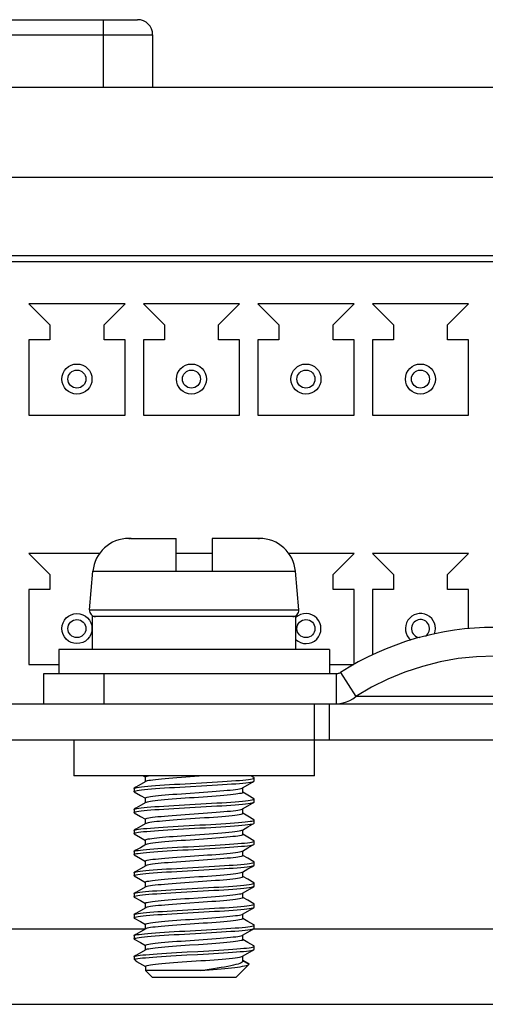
# Model space of a CAD drawing. Header units: millimetres. Extents: x -531 to 1423, y -716 to 1118.
# Tile 89 of 112: x 288 to 303, y 1079 to 1112. Entities that reach past the tile are written whole.
import ezdxf

# ---------------------------------------------------------------- set-up
doc = ezdxf.new("R2010")
doc.units = ezdxf.units.MM
doc.header["$LTSCALE"] = 23.1
doc.layers.get('0').update_dxf_attribs({"linetype": 'CONTINUOUS'})

msp = doc.modelspace()

# ---------------------------------------------------------------- linework, layer by layer
at = {"color": 7}
for p, q in [((284.038, 1111.757), (291.765, 1111.757)), ((290.628, 1109.502), (290.628, 1111.757)), ((283.538, 1111.257), (292.265, 1111.257)), ((292.265, 1111.257), (292.265, 1109.502)), ((331.344, 1109.502), (244.947, 1109.502)), ((331.502, 1106.502), (244.79, 1106.502)), ((311.946, 1103.902), (271.356, 1103.902)), ((311.396, 1103.702), (271.906, 1103.702)), ((291.346, 1102.302), (288.146, 1102.302)), ((288.146, 1102.302), (288.846, 1101.602)), ((290.646, 1101.602), (291.346, 1102.302)), ((295.156, 1102.302), (291.956, 1102.302)), ((291.956, 1102.302), (292.656, 1101.602)), ((294.456, 1101.602), (295.156, 1102.302)), ((298.966, 1102.302), (295.766, 1102.302)), ((295.766, 1102.302), (296.466, 1101.602)), ((298.266, 1101.602), (298.966, 1102.302)), ((302.776, 1102.302), (299.576, 1102.302)), ((299.576, 1102.302), (300.276, 1101.602)), ((302.076, 1101.602), (302.776, 1102.302)), ((288.846, 1101.602), (288.846, 1101.102)), ((290.646, 1101.102), (290.646, 1101.602)), ((292.656, 1101.602), (292.656, 1101.102)), ((294.456, 1101.102), (294.456, 1101.602)), ((296.466, 1101.602), (296.466, 1101.102)), ((298.266, 1101.102), (298.266, 1101.602)), ((300.276, 1101.602), (300.276, 1101.102)), ((302.076, 1101.102), (302.076, 1101.602)), ((288.146, 1101.102), (288.146, 1098.602)), ((288.846, 1101.102), (288.146, 1101.102)), ((291.346, 1101.102), (290.646, 1101.102)), ((291.346, 1098.602), (291.346, 1101.102)), ((291.956, 1101.102), (291.956, 1098.602)), ((292.656, 1101.102), (291.956, 1101.102)), ((295.156, 1101.102), (294.456, 1101.102)), ((295.156, 1098.602), (295.156, 1101.102)), ((295.766, 1101.102), (295.766, 1098.602)), ((296.466, 1101.102), (295.766, 1101.102)), ((298.966, 1101.102), (298.266, 1101.102)), ((298.966, 1098.602), (298.966, 1101.102)), ((299.576, 1101.102), (299.576, 1098.602)), ((300.276, 1101.102), (299.576, 1101.102)), ((302.776, 1101.102), (302.076, 1101.102)), ((302.776, 1098.602), (302.776, 1101.102)), ((288.146, 1098.602), (291.346, 1098.602)), ((291.956, 1098.602), (295.156, 1098.602)), ((295.766, 1098.602), (298.966, 1098.602)), ((299.576, 1098.602), (302.776, 1098.602)), ((291.526, 1094.502), (291.473, 1094.502)), ((291.473, 1094.502), (291.526, 1094.502)), ((291.534, 1094.502), (291.526, 1094.502)), ((291.526, 1094.502), (291.526, 1094.502)), ((291.541, 1094.502), (291.534, 1094.502)), ((291.549, 1094.502), (291.541, 1094.502)), ((291.549, 1094.502), (293.046, 1094.502)), ((293.046, 1093.402), (293.046, 1094.502)), ((294.246, 1094.502), (294.246, 1093.402)), ((295.742, 1094.502), (294.246, 1094.502)), ((295.75, 1094.502), (295.742, 1094.502)), ((295.758, 1094.502), (295.75, 1094.502)), ((295.765, 1094.502), (295.758, 1094.502)), ((295.766, 1094.502), (295.765, 1094.502)), ((295.816, 1094.502), (295.766, 1094.502)), ((295.766, 1094.502), (295.819, 1094.502)), ((290.498, 1094.002), (288.146, 1094.002)), ((288.146, 1094.002), (288.846, 1093.302)), ((294.246, 1094.002), (293.046, 1094.002)), ((298.966, 1094.002), (296.793, 1094.002)), ((298.266, 1093.302), (298.966, 1094.002)), ((302.776, 1094.002), (299.576, 1094.002)), ((299.576, 1094.002), (300.276, 1093.302)), ((302.076, 1093.302), (302.776, 1094.002)), ((290.165, 1092.12), (290.277, 1093.407)), ((290.277, 1093.407), (293.046, 1093.407)), ((294.246, 1093.402), (293.046, 1093.402)), ((294.246, 1093.407), (297.014, 1093.407)), ((297.127, 1092.12), (297.014, 1093.407)), ((288.846, 1093.302), (288.846, 1092.802)), ((298.266, 1092.802), (298.266, 1093.302)), ((300.276, 1093.302), (300.276, 1092.802)), ((302.076, 1092.802), (302.076, 1093.302)), ((288.146, 1092.802), (288.146, 1090.302)), ((288.846, 1092.802), (288.146, 1092.802)), ((298.966, 1092.802), (298.266, 1092.802)), ((298.966, 1090.31), (298.966, 1092.802)), ((299.576, 1092.802), (299.576, 1090.625)), ((300.276, 1092.802), (299.576, 1092.802)), ((302.776, 1092.802), (302.076, 1092.802)), ((302.776, 1091.497), (302.776, 1092.802)), ((290.165, 1092.12), (297.127, 1092.12)), ((290.256, 1091.902), (290.256, 1090.802)), ((297.022, 1091.902), (290.256, 1091.902)), ((297.022, 1091.902), (297.022, 1090.802)), ((289.146, 1090.802), (289.146, 1090.002)), ((298.146, 1090.802), (289.146, 1090.802)), ((298.146, 1090.802), (298.146, 1090.002)), ((288.146, 1090.302), (289.146, 1090.302)), ((298.146, 1090.302), (298.953, 1090.302)), ((288.646, 1089.002), (288.646, 1090.002)), ((288.646, 1090.002), (298.373, 1090.002)), ((290.646, 1089.002), (290.646, 1090.002)), ((298.373, 1090.002), (298.398, 1090.003)), ((298.373, 1090.002), (298.373, 1089.002)), ((298.398, 1090.003), (298.422, 1090.007)), ((298.449, 1090.014), (298.469, 1090.02)), ((298.51, 1090.041), (299.024, 1089.237)), ((277.146, 1089.002), (318.946, 1089.002)), ((290.646, 1089.002), (297.646, 1089.002)), ((297.646, 1086.602), (297.646, 1089.002)), ((298.146, 1087.802), (298.146, 1089.002)), ((277.146, 1087.802), (318.946, 1087.802)), ((289.646, 1087.802), (289.646, 1086.602)), ((297.646, 1086.602), (289.646, 1086.602)), ((291.946, 1086.602), (292.025, 1086.557)), ((292.025, 1086.408), (292.025, 1086.563)), ((295.636, 1086.543), (295.534, 1086.602)), ((295.646, 1086.432), (295.646, 1086.532)), ((291.646, 1086.182), (291.646, 1086.082)), ((292.036, 1086.414), (291.86, 1086.312)), ((295.255, 1086.2), (295.434, 1086.304)), ((295.267, 1086.051), (295.267, 1086.207)), ((291.655, 1086.071), (291.857, 1085.954)), ((291.857, 1085.954), (292.025, 1085.857)), ((292.025, 1085.708), (292.025, 1085.863)), ((295.432, 1085.962), (295.267, 1086.058)), ((295.636, 1085.843), (295.432, 1085.962)), ((295.646, 1085.832), (295.636, 1085.843)), ((295.646, 1085.732), (295.646, 1085.832)), ((292.036, 1085.714), (291.86, 1085.612)), ((295.255, 1085.5), (295.434, 1085.604)), ((295.267, 1085.351), (295.267, 1085.507)), ((295.636, 1085.721), (295.646, 1085.732)), ((291.646, 1085.482), (291.646, 1085.382)), ((291.655, 1085.371), (291.857, 1085.254)), ((291.857, 1085.254), (292.025, 1085.157)), ((292.025, 1085.008), (292.025, 1085.163)), ((295.432, 1085.262), (295.267, 1085.358)), ((295.636, 1085.143), (295.432, 1085.262)), ((292.036, 1085.014), (291.86, 1084.912)), ((295.255, 1084.8), (295.434, 1084.904)), ((295.646, 1085.032), (295.646, 1085.132)), ((291.646, 1084.782), (291.646, 1084.682)), ((291.655, 1084.671), (291.857, 1084.554)), ((291.857, 1084.554), (292.025, 1084.457)), ((295.267, 1084.651), (295.267, 1084.807)), ((295.432, 1084.562), (295.267, 1084.658)), ((295.636, 1084.443), (295.432, 1084.562)), ((292.036, 1084.314), (291.86, 1084.212)), ((292.025, 1084.308), (292.025, 1084.463)), ((295.255, 1084.1), (295.434, 1084.204)), ((295.646, 1084.332), (295.646, 1084.432)), ((291.646, 1084.082), (291.646, 1083.982)), ((291.655, 1083.971), (291.857, 1083.854)), ((291.857, 1083.854), (292.025, 1083.757)), ((295.267, 1083.951), (295.267, 1084.107)), ((295.432, 1083.862), (295.267, 1083.958)), ((295.636, 1083.743), (295.432, 1083.862)), ((292.036, 1083.614), (291.86, 1083.512)), ((292.025, 1083.608), (292.025, 1083.763)), ((295.646, 1083.632), (295.646, 1083.732)), ((291.646, 1083.382), (291.655, 1083.393)), ((291.646, 1083.382), (291.646, 1083.282)), ((291.655, 1083.271), (291.646, 1083.282)), ((291.655, 1083.271), (291.857, 1083.154)), ((295.255, 1083.4), (295.434, 1083.504)), ((295.267, 1083.251), (295.267, 1083.407)), ((295.432, 1083.162), (295.267, 1083.258)), ((291.857, 1083.154), (292.025, 1083.057)), ((292.036, 1082.914), (291.86, 1082.812)), ((292.025, 1082.908), (292.025, 1083.063)), ((295.636, 1083.043), (295.432, 1083.162)), ((295.646, 1082.932), (295.646, 1083.032)), ((291.646, 1082.682), (291.646, 1082.582)), ((291.655, 1082.571), (291.857, 1082.454)), ((295.255, 1082.7), (295.434, 1082.804)), ((295.267, 1082.551), (295.267, 1082.707)), ((295.432, 1082.462), (295.267, 1082.558)), ((291.857, 1082.454), (292.025, 1082.357)), ((292.036, 1082.214), (291.86, 1082.112)), ((292.025, 1082.208), (292.025, 1082.363)), ((295.636, 1082.343), (295.432, 1082.462)), ((295.646, 1082.232), (295.646, 1082.332)), ((291.646, 1081.982), (291.646, 1081.882)), ((295.255, 1082), (295.434, 1082.104)), ((295.267, 1081.851), (295.267, 1082.007)), ((291.655, 1081.871), (291.857, 1081.754)), ((291.857, 1081.754), (292.025, 1081.657)), ((292.025, 1081.508), (292.025, 1081.663)), ((295.432, 1081.762), (295.267, 1081.858)), ((295.636, 1081.643), (295.432, 1081.762)), ((295.646, 1081.532), (295.646, 1081.632)), ((292.025, 1081.502), (283.603, 1081.502)), ((292.025, 1081.502), (283.603, 1081.502)), ((291.646, 1081.282), (291.646, 1081.182)), ((292.036, 1081.514), (291.86, 1081.412)), ((295.255, 1081.3), (295.434, 1081.404)), ((295.267, 1081.151), (295.267, 1081.307)), ((312.025, 1081.502), (295.603, 1081.502)), ((312.025, 1081.502), (295.603, 1081.502)), ((291.655, 1081.171), (291.857, 1081.054)), ((291.857, 1081.054), (292.025, 1080.957)), ((292.025, 1080.808), (292.025, 1080.963)), ((295.432, 1081.062), (295.267, 1081.158)), ((295.636, 1080.943), (295.432, 1081.062)), ((295.646, 1080.832), (295.646, 1080.932)), ((291.646, 1080.582), (291.655, 1080.593)), ((291.646, 1080.582), (291.646, 1080.502)), ((292.036, 1080.814), (291.86, 1080.712)), ((295.255, 1080.6), (295.434, 1080.704)), ((295.267, 1080.442), (295.267, 1080.607)), ((291.678, 1080.502), (291.646, 1080.502)), ((291.693, 1080.455), (291.646, 1080.502)), ((291.729, 1080.429), (292.025, 1080.257)), ((292.025, 1080.263), (292.025, 1080.123)), ((295.046, 1079.902), (295.469, 1080.326)), ((295.472, 1080.338), (295.267, 1080.458)), ((295.267, 1080.457), (295.474, 1080.336)), ((295.469, 1080.326), (295.474, 1080.336)), ((295.474, 1080.336), (295.472, 1080.338)), ((293.868, 1080.123), (292.025, 1080.123)), ((292.246, 1079.902), (292.025, 1080.123)), ((292.246, 1079.902), (295.046, 1079.902)), ((243.146, 1079.002), (357.146, 1079.002))]:
    msp.add_line(p, q, dxfattribs=at)
for points in [[(308.267, 1089.237), (307.742, 1089.547), (307.196, 1089.819), (306.632, 1090.051), (306.053, 1090.243), (305.462, 1090.393), (304.862, 1090.501), (304.256, 1090.566), (303.646, 1090.588), (303.037, 1090.566), (302.43, 1090.501), (301.83, 1090.393), (301.238, 1090.243), (300.659, 1090.052), (300.095, 1089.819), (299.549, 1089.547), (299.024, 1089.237)], [(298.422, 1090.007), (298.446, 1090.013), (298.449, 1090.014)], [(298.469, 1090.02), (298.49, 1090.03), (298.51, 1090.041)], [(298.373, 1089.002), (298.49, 1089.009), (298.605, 1089.029), (298.717, 1089.063), (298.825, 1089.109), (298.927, 1089.167), (299.024, 1089.237)], [(306.577, 1089.237), (306.027, 1089.239), (305.45, 1089.237), (304.846, 1089.237), (304.224, 1089.237), (303.594, 1089.237), (302.964, 1089.237), (302.344, 1089.237), (301.742, 1089.237), (301.164, 1089.238), (300.623, 1089.237), (300.134, 1089.238), (299.7, 1089.237), (299.333, 1089.237), (299.024, 1089.237)], [(292.025, 1086.563), (292.031, 1086.574), (292.052, 1086.584), (292.086, 1086.594), (292.123, 1086.602)], [(293.811, 1086.587), (293.515, 1086.567), (293.366, 1086.557), (293.219, 1086.546), (293.074, 1086.536), (292.934, 1086.525), (292.801, 1086.515), (292.676, 1086.505), (292.561, 1086.494), (292.456, 1086.484), (292.359, 1086.474), (292.273, 1086.464), (292.198, 1086.453), (292.136, 1086.443), (292.087, 1086.432), (292.052, 1086.422), (292.036, 1086.414)], [(294.023, 1086.602), (293.957, 1086.598), (293.811, 1086.587)], [(293.892, 1086.371), (294.072, 1086.381), (294.248, 1086.391), (294.42, 1086.401), (294.584, 1086.412), (294.741, 1086.422), (294.889, 1086.432), (295.027, 1086.442), (295.153, 1086.452), (295.266, 1086.462), (295.366, 1086.473), (295.452, 1086.483), (295.523, 1086.493), (295.578, 1086.503), (295.617, 1086.513), (295.639, 1086.523), (295.646, 1086.532)], [(295.646, 1086.532), (295.645, 1086.534), (295.636, 1086.543)], [(291.646, 1086.082), (291.648, 1086.088), (291.666, 1086.098), (291.7, 1086.108), (291.751, 1086.118), (291.817, 1086.129), (291.898, 1086.139), (291.994, 1086.149), (292.104, 1086.159), (292.226, 1086.169), (292.361, 1086.179), (292.506, 1086.19), (292.66, 1086.2), (292.823, 1086.21), (292.993, 1086.22), (293.167, 1086.23), (293.346, 1086.24), (293.528, 1086.251), (293.892, 1086.271)], [(291.646, 1086.182), (291.648, 1086.188), (291.655, 1086.193)], [(291.655, 1086.193), (291.666, 1086.198), (291.7, 1086.208), (291.751, 1086.218), (291.817, 1086.229), (291.898, 1086.239), (291.994, 1086.249), (292.104, 1086.259), (292.226, 1086.269), (292.361, 1086.279), (292.506, 1086.29), (292.66, 1086.3), (292.823, 1086.31), (292.993, 1086.32), (293.167, 1086.33), (293.346, 1086.34), (293.528, 1086.351), (293.892, 1086.371)], [(291.86, 1086.312), (291.709, 1086.225), (291.655, 1086.193)], [(293.811, 1086.05), (293.957, 1086.06), (294.101, 1086.07), (294.241, 1086.08), (294.376, 1086.09), (294.505, 1086.101), (294.628, 1086.111), (294.741, 1086.121), (294.845, 1086.131), (294.941, 1086.141), (295.025, 1086.152), (295.098, 1086.162), (295.159, 1086.173), (295.206, 1086.183), (295.24, 1086.193), (295.255, 1086.2)], [(293.892, 1086.271), (294.072, 1086.281), (294.248, 1086.291), (294.42, 1086.301), (294.584, 1086.312), (294.741, 1086.322), (294.889, 1086.332), (295.027, 1086.342), (295.153, 1086.352), (295.266, 1086.362), (295.366, 1086.373), (295.452, 1086.383), (295.523, 1086.393), (295.578, 1086.403), (295.617, 1086.413), (295.636, 1086.421)], [(295.434, 1086.304), (295.584, 1086.391), (295.636, 1086.421)], [(295.636, 1086.421), (295.639, 1086.423), (295.646, 1086.432)], [(291.655, 1086.071), (291.647, 1086.078), (291.646, 1086.082)], [(291.655, 1085.493), (291.662, 1085.497), (291.694, 1085.507), (291.742, 1085.517), (291.806, 1085.527), (291.886, 1085.537), (291.979, 1085.548), (292.087, 1085.558), (292.208, 1085.568), (292.341, 1085.578), (292.484, 1085.588), (292.637, 1085.598), (292.799, 1085.608), (292.968, 1085.619), (293.142, 1085.629), (293.32, 1085.639), (293.502, 1085.649), (293.684, 1085.659), (293.866, 1085.669), (294.046, 1085.68), (294.223, 1085.69), (294.395, 1085.7), (294.561, 1085.71), (294.719, 1085.72), (294.869, 1085.73), (295.008, 1085.741), (295.135, 1085.751), (295.251, 1085.761), (295.353, 1085.771), (295.441, 1085.781), (295.514, 1085.791), (295.571, 1085.802), (295.612, 1085.812), (295.637, 1085.822), (295.646, 1085.832)], [(292.025, 1085.863), (292.031, 1085.874), (292.052, 1085.884), (292.087, 1085.894), (292.136, 1085.905), (292.198, 1085.915), (292.273, 1085.926), (292.359, 1085.936), (292.456, 1085.947), (292.561, 1085.957), (292.676, 1085.967), (292.801, 1085.977), (292.934, 1085.988), (293.074, 1085.998), (293.219, 1086.009), (293.366, 1086.019), (293.515, 1086.029), (293.811, 1086.05)], [(295.267, 1086.051), (295.26, 1086.041), (295.239, 1086.031), (295.205, 1086.02), (295.158, 1086.01), (295.099, 1086), (295.027, 1085.99), (294.944, 1085.98), (294.85, 1085.969), (294.746, 1085.959), (294.632, 1085.949), (294.508, 1085.938), (294.375, 1085.928), (294.235, 1085.917), (294.09, 1085.907), (293.942, 1085.896), (293.792, 1085.886), (293.644, 1085.876), (293.496, 1085.866), (293.347, 1085.855), (293.2, 1085.845), (293.055, 1085.834), (292.915, 1085.824), (292.783, 1085.813), (292.658, 1085.803), (292.544, 1085.793), (292.44, 1085.783), (292.346, 1085.772), (292.263, 1085.762), (292.192, 1085.752), (292.133, 1085.742), (292.086, 1085.732), (292.052, 1085.721), (292.036, 1085.714)], [(291.646, 1085.382), (291.647, 1085.387), (291.662, 1085.397), (291.694, 1085.407), (291.742, 1085.417), (291.806, 1085.427), (291.886, 1085.437), (291.979, 1085.448), (292.087, 1085.458), (292.208, 1085.468), (292.341, 1085.478), (292.484, 1085.488), (292.637, 1085.498), (292.799, 1085.508), (292.968, 1085.519), (293.142, 1085.529), (293.32, 1085.539), (293.502, 1085.549), (293.684, 1085.559), (293.866, 1085.569), (294.046, 1085.58), (294.223, 1085.59), (294.395, 1085.6), (294.561, 1085.61), (294.719, 1085.62), (294.869, 1085.63), (295.008, 1085.641), (295.135, 1085.651), (295.251, 1085.661), (295.353, 1085.671), (295.441, 1085.681), (295.514, 1085.691), (295.571, 1085.702), (295.612, 1085.712), (295.636, 1085.721)], [(291.646, 1085.482), (291.647, 1085.487), (291.655, 1085.493)], [(291.86, 1085.612), (291.709, 1085.525), (291.655, 1085.493)], [(292.025, 1085.163), (292.031, 1085.174), (292.052, 1085.184), (292.086, 1085.194), (292.133, 1085.204), (292.192, 1085.214), (292.263, 1085.225), (292.346, 1085.235), (292.44, 1085.245), (292.544, 1085.255), (292.658, 1085.265), (292.783, 1085.276), (292.915, 1085.286), (293.055, 1085.297), (293.2, 1085.307), (293.347, 1085.318), (293.496, 1085.328), (293.644, 1085.338), (293.792, 1085.348), (293.942, 1085.359), (294.09, 1085.369), (294.235, 1085.38), (294.375, 1085.39), (294.508, 1085.401), (294.632, 1085.411), (294.746, 1085.422), (294.85, 1085.432), (294.944, 1085.442), (295.027, 1085.452), (295.099, 1085.462), (295.158, 1085.472), (295.205, 1085.483), (295.239, 1085.493), (295.255, 1085.5)], [(295.434, 1085.604), (295.584, 1085.691), (295.636, 1085.721)], [(291.655, 1085.371), (291.648, 1085.376), (291.646, 1085.382)], [(293.835, 1085.189), (293.526, 1085.168), (293.373, 1085.157), (293.223, 1085.147), (293.076, 1085.136)], [(295.267, 1085.351), (295.259, 1085.34), (295.237, 1085.33), (295.199, 1085.319), (295.146, 1085.308), (295.078, 1085.297), (294.997, 1085.286), (294.905, 1085.275), (294.802, 1085.264), (294.688, 1085.254), (294.565, 1085.243), (294.432, 1085.232), (294.29, 1085.222), (294.142, 1085.211), (293.989, 1085.2), (293.835, 1085.189)], [(291.655, 1084.793), (291.659, 1084.795), (291.689, 1084.805), (291.734, 1084.816), (291.796, 1084.826), (291.873, 1084.836), (291.965, 1084.846), (292.071, 1084.856), (292.19, 1084.866), (292.321, 1084.877), (292.463, 1084.887), (292.615, 1084.897), (292.775, 1084.907), (292.943, 1084.917)], [(291.86, 1084.912), (291.709, 1084.825), (291.655, 1084.793)], [(293.076, 1085.136), (292.948, 1085.126), (292.824, 1085.117), (292.707, 1085.107), (292.596, 1085.098), (292.494, 1085.088), (292.4, 1085.078), (292.315, 1085.069), (292.239, 1085.059), (292.174, 1085.049), (292.12, 1085.039), (292.078, 1085.03), (292.048, 1085.02), (292.036, 1085.014)], [(292.943, 1084.917), (293.116, 1084.927), (293.294, 1084.938), (293.475, 1084.948), (293.658, 1084.958), (293.84, 1084.968), (294.02, 1084.978), (294.198, 1084.988), (294.371, 1084.999), (294.537, 1085.009), (294.697, 1085.019), (294.848, 1085.029), (294.988, 1085.039), (295.118, 1085.049), (295.235, 1085.06), (295.339, 1085.07), (295.429, 1085.08), (295.504, 1085.09), (295.564, 1085.1), (295.607, 1085.11), (295.635, 1085.121), (295.645, 1085.131), (295.646, 1085.132)], [(292.943, 1084.817), (293.116, 1084.827), (293.294, 1084.838), (293.475, 1084.848), (293.658, 1084.858), (293.84, 1084.868), (294.02, 1084.878), (294.198, 1084.888), (294.371, 1084.899), (294.537, 1084.909), (294.697, 1084.919), (294.848, 1084.929), (294.988, 1084.939), (295.118, 1084.949), (295.235, 1084.96), (295.339, 1084.97), (295.429, 1084.98), (295.504, 1084.99), (295.564, 1085), (295.607, 1085.01), (295.636, 1085.021)], [(295.434, 1084.904), (295.584, 1084.991), (295.636, 1085.021)], [(295.646, 1085.132), (295.64, 1085.141), (295.636, 1085.143)], [(295.636, 1085.021), (295.645, 1085.031), (295.646, 1085.032)], [(291.646, 1084.682), (291.646, 1084.685), (291.659, 1084.695), (291.689, 1084.705), (291.734, 1084.716), (291.796, 1084.726), (291.873, 1084.736), (291.965, 1084.746), (292.071, 1084.756), (292.19, 1084.766), (292.321, 1084.777), (292.463, 1084.787), (292.615, 1084.797), (292.775, 1084.807), (292.943, 1084.817)], [(291.646, 1084.782), (291.646, 1084.785), (291.655, 1084.793)], [(291.655, 1084.671), (291.65, 1084.675), (291.646, 1084.682)], [(292.025, 1084.463), (292.031, 1084.473), (292.048, 1084.482), (292.078, 1084.492), (292.12, 1084.502), (292.174, 1084.512), (292.239, 1084.521), (292.315, 1084.531), (292.4, 1084.541), (292.494, 1084.55), (292.596, 1084.56), (292.707, 1084.57), (292.824, 1084.579), (292.948, 1084.589), (293.076, 1084.598)], [(293.076, 1084.598), (293.223, 1084.609), (293.373, 1084.62), (293.526, 1084.63), (293.835, 1084.651)], [(295.267, 1084.651), (295.26, 1084.641), (295.24, 1084.631), (295.205, 1084.62), (295.157, 1084.61), (295.096, 1084.599), (295.022, 1084.589), (294.936, 1084.579), (294.841, 1084.568), (294.736, 1084.558), (294.622, 1084.548), (294.5, 1084.538), (294.37, 1084.528), (294.235, 1084.517), (294.095, 1084.507), (293.951, 1084.497), (293.804, 1084.487)], [(293.835, 1084.651), (293.989, 1084.662), (294.142, 1084.673), (294.29, 1084.684), (294.432, 1084.695), (294.565, 1084.706), (294.688, 1084.716), (294.802, 1084.727), (294.905, 1084.737), (294.997, 1084.748), (295.078, 1084.759), (295.146, 1084.77), (295.199, 1084.781), (295.237, 1084.792), (295.255, 1084.8)], [(291.646, 1083.982), (291.646, 1083.984), (291.656, 1083.994), (291.683, 1084.004), (291.727, 1084.014), (291.786, 1084.024), (291.861, 1084.034), (291.951, 1084.045), (292.055, 1084.055), (292.172, 1084.065), (292.301, 1084.075), (292.442, 1084.085), (292.592, 1084.095), (292.751, 1084.106), (292.918, 1084.116), (293.091, 1084.126), (293.268, 1084.136), (293.449, 1084.146), (293.631, 1084.156), (293.813, 1084.167), (293.994, 1084.177), (294.172, 1084.187), (294.346, 1084.197), (294.514, 1084.207), (294.674, 1084.217), (294.826, 1084.228), (294.969, 1084.238), (295.1, 1084.248), (295.219, 1084.258), (295.325, 1084.268), (295.417, 1084.278), (295.494, 1084.289), (295.556, 1084.299), (295.602, 1084.309), (295.632, 1084.319), (295.636, 1084.321)], [(291.655, 1084.093), (291.683, 1084.104), (291.727, 1084.114), (291.786, 1084.124), (291.861, 1084.134), (291.951, 1084.145), (292.055, 1084.155), (292.172, 1084.165), (292.301, 1084.175), (292.442, 1084.185), (292.592, 1084.195), (292.751, 1084.206), (292.918, 1084.216), (293.091, 1084.226), (293.268, 1084.236), (293.449, 1084.246), (293.631, 1084.256), (293.813, 1084.267), (293.994, 1084.277), (294.172, 1084.287), (294.346, 1084.297), (294.514, 1084.307), (294.674, 1084.317), (294.826, 1084.328), (294.969, 1084.338), (295.1, 1084.348), (295.219, 1084.358), (295.325, 1084.368), (295.417, 1084.378), (295.494, 1084.389), (295.556, 1084.399), (295.602, 1084.409), (295.632, 1084.419), (295.645, 1084.429), (295.646, 1084.432)], [(291.86, 1084.212), (291.709, 1084.125), (291.655, 1084.093)], [(293.804, 1084.487), (293.508, 1084.467), (293.36, 1084.456), (293.213, 1084.446), (293.069, 1084.435), (292.93, 1084.425), (292.798, 1084.415), (292.675, 1084.404), (292.561, 1084.394), (292.456, 1084.384), (292.359, 1084.374), (292.273, 1084.364), (292.198, 1084.353), (292.136, 1084.343), (292.087, 1084.332), (292.052, 1084.322), (292.036, 1084.314)], [(295.434, 1084.204), (295.584, 1084.291), (295.636, 1084.321)], [(295.646, 1084.432), (295.641, 1084.439), (295.636, 1084.443)], [(295.636, 1084.321), (295.645, 1084.329), (295.646, 1084.332)], [(291.646, 1084.082), (291.646, 1084.084), (291.655, 1084.093)], [(291.655, 1083.971), (291.652, 1083.973), (291.646, 1083.982)], [(292.025, 1083.763), (292.031, 1083.774), (292.052, 1083.784), (292.087, 1083.794), (292.136, 1083.805), (292.198, 1083.815), (292.273, 1083.826), (292.359, 1083.836), (292.456, 1083.847), (292.561, 1083.857), (292.675, 1083.867), (292.798, 1083.877), (292.93, 1083.887), (293.069, 1083.898), (293.213, 1083.908), (293.36, 1083.919), (293.508, 1083.929), (293.804, 1083.949)], [(295.267, 1083.951), (295.26, 1083.941), (295.239, 1083.931), (295.206, 1083.92), (295.159, 1083.91), (295.099, 1083.9), (295.028, 1083.89), (294.945, 1083.88), (294.851, 1083.869), (294.746, 1083.859), (294.632, 1083.849), (294.508, 1083.839), (294.376, 1083.828), (294.237, 1083.818), (294.093, 1083.807), (293.946, 1083.797), (293.798, 1083.786)], [(293.804, 1083.949), (293.951, 1083.959), (294.095, 1083.97), (294.235, 1083.98), (294.37, 1083.99), (294.5, 1084), (294.622, 1084.01), (294.736, 1084.021), (294.841, 1084.031), (294.936, 1084.041), (295.022, 1084.051), (295.096, 1084.062), (295.157, 1084.072), (295.205, 1084.083), (295.24, 1084.093), (295.255, 1084.1)], [(291.646, 1083.282), (291.654, 1083.292), (291.678, 1083.302), (291.72, 1083.313), (291.777, 1083.323), (291.849, 1083.333), (291.937, 1083.343), (292.039, 1083.353), (292.154, 1083.363), (292.282, 1083.374), (292.421, 1083.384), (292.57, 1083.394), (292.728, 1083.404), (292.894, 1083.414), (293.066, 1083.424), (293.243, 1083.435), (293.423, 1083.445), (293.605, 1083.455), (293.787, 1083.465), (293.968, 1083.475), (294.147, 1083.485), (294.321, 1083.496), (294.49, 1083.506), (294.652, 1083.516), (294.805, 1083.526), (294.949, 1083.536), (295.082, 1083.546), (295.202, 1083.557), (295.31, 1083.567), (295.404, 1083.577), (295.484, 1083.587), (295.548, 1083.597), (295.596, 1083.607), (295.628, 1083.618), (295.636, 1083.621)], [(291.655, 1083.393), (291.678, 1083.402), (291.72, 1083.413), (291.777, 1083.423), (291.849, 1083.433), (291.937, 1083.443), (292.039, 1083.453), (292.154, 1083.463), (292.282, 1083.474), (292.421, 1083.484), (292.57, 1083.494), (292.728, 1083.504), (292.894, 1083.514), (293.066, 1083.524), (293.243, 1083.535), (293.423, 1083.545), (293.605, 1083.555), (293.787, 1083.565), (293.968, 1083.575), (294.147, 1083.585), (294.321, 1083.596), (294.49, 1083.606), (294.652, 1083.616), (294.805, 1083.626), (294.949, 1083.636), (295.082, 1083.646), (295.202, 1083.657), (295.31, 1083.667), (295.404, 1083.677), (295.484, 1083.687), (295.548, 1083.697), (295.596, 1083.707), (295.628, 1083.718), (295.644, 1083.728), (295.646, 1083.732)], [(293.798, 1083.786), (293.502, 1083.766), (293.353, 1083.756), (293.204, 1083.745), (293.059, 1083.735), (292.919, 1083.724), (292.786, 1083.714), (292.661, 1083.703), (292.547, 1083.693), (292.443, 1083.683), (292.349, 1083.673), (292.265, 1083.663), (292.194, 1083.652), (292.134, 1083.642), (292.086, 1083.632), (292.052, 1083.621), (292.036, 1083.614)], [(295.434, 1083.504), (295.584, 1083.591), (295.636, 1083.621)], [(295.646, 1083.732), (295.643, 1083.738), (295.636, 1083.743)], [(295.636, 1083.621), (295.644, 1083.628), (295.646, 1083.632)], [(291.86, 1083.512), (291.709, 1083.425), (291.655, 1083.393)], [(292.025, 1083.063), (292.031, 1083.074), (292.052, 1083.084), (292.086, 1083.094), (292.134, 1083.104), (292.194, 1083.115), (292.265, 1083.125), (292.349, 1083.135), (292.443, 1083.145), (292.547, 1083.155), (292.661, 1083.166), (292.786, 1083.176), (292.919, 1083.187), (293.059, 1083.197), (293.204, 1083.208), (293.353, 1083.218), (293.502, 1083.228), (293.798, 1083.249)], [(293.479, 1083.065), (293.774, 1083.085), (293.923, 1083.095), (294.071, 1083.106), (294.216, 1083.116), (294.357, 1083.127), (294.491, 1083.137), (294.616, 1083.148), (294.731, 1083.158), (294.837, 1083.168), (294.933, 1083.178), (295.018, 1083.189), (295.093, 1083.199), (295.155, 1083.209), (295.204, 1083.22), (295.239, 1083.23), (295.26, 1083.241), (295.267, 1083.251)], [(293.798, 1083.249), (293.946, 1083.259), (294.093, 1083.27), (294.237, 1083.28), (294.376, 1083.29), (294.508, 1083.301), (294.632, 1083.311), (294.746, 1083.322), (294.851, 1083.332), (294.945, 1083.342), (295.028, 1083.352), (295.099, 1083.362), (295.159, 1083.373), (295.206, 1083.383), (295.239, 1083.393), (295.255, 1083.4)], [(292.036, 1082.914), (292.051, 1082.921), (292.085, 1082.931), (292.132, 1082.942), (292.192, 1082.952), (292.265, 1082.962), (292.349, 1082.973), (292.444, 1082.983), (292.548, 1082.993), (292.661, 1083.003), (292.784, 1083.014), (292.914, 1083.024), (293.049, 1083.034), (293.189, 1083.044), (293.333, 1083.054), (293.479, 1083.065)], [(293.397, 1082.843), (293.761, 1082.864), (293.942, 1082.874), (294.121, 1082.884), (294.296, 1082.894), (294.466, 1082.904), (294.629, 1082.914), (294.783, 1082.925), (294.929, 1082.935), (295.063, 1082.945), (295.186, 1082.955), (295.296, 1082.965), (295.392, 1082.975), (295.473, 1082.986), (295.54, 1082.996), (295.59, 1083.006), (295.625, 1083.016), (295.643, 1083.026), (295.646, 1083.032)], [(293.397, 1082.743), (293.761, 1082.764), (293.942, 1082.774), (294.121, 1082.784), (294.296, 1082.794), (294.466, 1082.804), (294.629, 1082.814), (294.783, 1082.825), (294.929, 1082.835), (295.063, 1082.845), (295.186, 1082.855), (295.296, 1082.865), (295.392, 1082.875), (295.473, 1082.886), (295.54, 1082.896), (295.59, 1082.906), (295.625, 1082.916), (295.636, 1082.921)], [(295.434, 1082.804), (295.584, 1082.891), (295.636, 1082.921)], [(295.646, 1083.032), (295.644, 1083.036), (295.636, 1083.043)], [(295.636, 1082.921), (295.643, 1082.926), (295.646, 1082.932)], [(291.646, 1082.582), (291.652, 1082.591), (291.674, 1082.601), (291.713, 1082.611), (291.767, 1082.621), (291.838, 1082.631), (291.923, 1082.642), (292.023, 1082.652), (292.137, 1082.662), (292.263, 1082.672), (292.4, 1082.682), (292.548, 1082.692), (292.705, 1082.703), (292.869, 1082.713), (293.041, 1082.723), (293.217, 1082.733), (293.397, 1082.743)], [(291.646, 1082.682), (291.652, 1082.691), (291.655, 1082.693)], [(291.655, 1082.571), (291.646, 1082.581), (291.646, 1082.582)], [(291.655, 1082.693), (291.674, 1082.701), (291.713, 1082.711), (291.767, 1082.721), (291.838, 1082.731), (291.923, 1082.742), (292.023, 1082.752), (292.137, 1082.762), (292.263, 1082.772), (292.4, 1082.782), (292.548, 1082.792), (292.705, 1082.803), (292.869, 1082.813), (293.041, 1082.823), (293.217, 1082.833), (293.397, 1082.843)], [(291.86, 1082.812), (291.709, 1082.725), (291.655, 1082.693)], [(293.479, 1082.527), (293.774, 1082.547), (293.923, 1082.558), (294.071, 1082.568), (294.216, 1082.578), (294.357, 1082.589), (294.491, 1082.599), (294.616, 1082.61), (294.731, 1082.62), (294.837, 1082.63), (294.933, 1082.641), (295.018, 1082.651), (295.093, 1082.661), (295.155, 1082.672), (295.204, 1082.682), (295.239, 1082.693), (295.255, 1082.7)], [(295.267, 1082.551), (295.26, 1082.541), (295.239, 1082.53), (295.204, 1082.52), (295.155, 1082.509), (295.093, 1082.499), (295.018, 1082.489), (294.932, 1082.478), (294.836, 1082.468), (294.731, 1082.458), (294.617, 1082.448), (294.495, 1082.437), (294.366, 1082.427), (294.23, 1082.417), (294.089, 1082.407), (293.944, 1082.397), (293.796, 1082.386)], [(291.646, 1081.882), (291.646, 1081.884), (291.657, 1081.894), (291.684, 1081.904), (291.727, 1081.914), (291.786, 1081.924), (291.861, 1081.934), (291.95, 1081.944), (292.052, 1081.955), (292.168, 1081.965), (292.296, 1081.975), (292.435, 1081.985), (292.584, 1081.995), (292.742, 1082.005), (292.907, 1082.015), (293.078, 1082.025), (293.253, 1082.035), (293.432, 1082.045), (293.613, 1082.055), (293.794, 1082.065), (293.973, 1082.076), (294.15, 1082.086), (294.323, 1082.096), (294.491, 1082.106), (294.651, 1082.116), (294.803, 1082.126), (294.946, 1082.136), (295.078, 1082.146), (295.198, 1082.156), (295.306, 1082.166), (295.4, 1082.176), (295.48, 1082.186), (295.544, 1082.197), (295.593, 1082.207), (295.626, 1082.217), (295.636, 1082.221)], [(291.655, 1081.993), (291.657, 1081.994), (291.685, 1082.004), (291.729, 1082.014), (291.788, 1082.024), (291.863, 1082.035), (291.952, 1082.045), (292.055, 1082.055), (292.171, 1082.065), (292.299, 1082.075), (292.438, 1082.085), (292.587, 1082.095), (292.745, 1082.105), (292.91, 1082.115), (293.081, 1082.125), (293.257, 1082.135), (293.435, 1082.145), (293.616, 1082.156), (293.797, 1082.166), (293.976, 1082.176), (294.153, 1082.186), (294.326, 1082.196), (294.493, 1082.206), (294.653, 1082.216), (294.805, 1082.226), (294.948, 1082.236), (295.08, 1082.246), (295.2, 1082.256), (295.307, 1082.266), (295.401, 1082.277), (295.48, 1082.287), (295.545, 1082.297), (295.594, 1082.307), (295.627, 1082.317), (295.643, 1082.327), (295.646, 1082.332)], [(292.025, 1082.363), (292.031, 1082.373), (292.051, 1082.384), (292.085, 1082.394), (292.132, 1082.404), (292.192, 1082.414), (292.265, 1082.425), (292.349, 1082.435), (292.444, 1082.445), (292.548, 1082.456), (292.661, 1082.466), (292.784, 1082.476), (292.914, 1082.486), (293.049, 1082.496), (293.189, 1082.507), (293.333, 1082.517), (293.479, 1082.527)], [(293.796, 1082.386), (293.501, 1082.366), (293.353, 1082.356), (293.207, 1082.345), (293.064, 1082.335), (292.926, 1082.325), (292.796, 1082.315), (292.674, 1082.304), (292.56, 1082.294), (292.455, 1082.284), (292.359, 1082.274), (292.273, 1082.264), (292.198, 1082.253), (292.136, 1082.243), (292.087, 1082.232), (292.052, 1082.222), (292.036, 1082.214)], [(295.434, 1082.104), (295.584, 1082.191), (295.636, 1082.221)], [(295.646, 1082.332), (295.644, 1082.337), (295.636, 1082.343)], [(295.636, 1082.221), (295.643, 1082.227), (295.646, 1082.232)], [(291.646, 1081.982), (291.646, 1081.984), (291.655, 1081.993)], [(291.86, 1082.112), (291.709, 1082.025), (291.655, 1081.993)], [(293.796, 1081.849), (293.944, 1081.859), (294.089, 1081.869), (294.23, 1081.879), (294.366, 1081.89), (294.495, 1081.9), (294.617, 1081.91), (294.731, 1081.92), (294.836, 1081.93), (294.932, 1081.941), (295.018, 1081.951), (295.093, 1081.961), (295.155, 1081.972), (295.204, 1081.982), (295.239, 1081.993), (295.255, 1082)], [(291.655, 1081.871), (291.651, 1081.874), (291.646, 1081.882)], [(291.655, 1081.293), (291.667, 1081.299), (291.702, 1081.309), (291.753, 1081.319), (291.819, 1081.329), (291.9, 1081.339), (291.995, 1081.349), (292.104, 1081.359), (292.225, 1081.369), (292.358, 1081.379), (292.502, 1081.389), (292.655, 1081.399), (292.816, 1081.41), (292.983, 1081.42), (293.157, 1081.43), (293.334, 1081.44), (293.514, 1081.45), (293.695, 1081.46), (293.875, 1081.47), (294.054, 1081.48), (294.229, 1081.49), (294.399, 1081.5), (294.564, 1081.51), (294.721, 1081.52), (294.869, 1081.53), (295.007, 1081.541), (295.133, 1081.551), (295.248, 1081.561), (295.35, 1081.571), (295.437, 1081.581), (295.51, 1081.591), (295.568, 1081.601), (295.61, 1081.611), (295.636, 1081.621), (295.646, 1081.632)], [(292.025, 1081.663), (292.031, 1081.674), (292.052, 1081.684), (292.087, 1081.694), (292.136, 1081.705), (292.198, 1081.715), (292.273, 1081.726), (292.359, 1081.736), (292.455, 1081.747), (292.56, 1081.757), (292.674, 1081.767), (292.796, 1081.777), (292.926, 1081.787), (293.064, 1081.797), (293.207, 1081.808), (293.353, 1081.818), (293.501, 1081.828), (293.796, 1081.849)], [(293.803, 1081.687), (293.508, 1081.667), (293.358, 1081.656), (293.21, 1081.646), (293.064, 1081.635), (292.924, 1081.625), (292.791, 1081.614), (292.665, 1081.604), (292.551, 1081.593), (292.446, 1081.583), (292.352, 1081.573), (292.268, 1081.563), (292.195, 1081.553), (292.135, 1081.542), (292.087, 1081.532), (292.052, 1081.522), (292.036, 1081.514)], [(295.267, 1081.851), (295.26, 1081.841), (295.24, 1081.831), (295.206, 1081.82), (295.159, 1081.81), (295.1, 1081.8), (295.028, 1081.79), (294.945, 1081.78), (294.85, 1081.769), (294.746, 1081.759), (294.632, 1081.749), (294.508, 1081.739), (294.376, 1081.728), (294.238, 1081.718), (294.095, 1081.707), (293.95, 1081.697), (293.803, 1081.687)], [(295.646, 1081.632), (295.639, 1081.641), (295.636, 1081.643)], [(291.646, 1081.182), (291.648, 1081.188), (291.666, 1081.198), (291.7, 1081.208), (291.75, 1081.218), (291.815, 1081.228), (291.895, 1081.238), (291.99, 1081.249), (292.098, 1081.259), (292.219, 1081.269), (292.351, 1081.279), (292.494, 1081.289), (292.647, 1081.299), (292.808, 1081.309), (292.975, 1081.319), (293.148, 1081.329), (293.326, 1081.339), (293.505, 1081.349), (293.686, 1081.359), (293.867, 1081.37), (294.046, 1081.38), (294.221, 1081.39), (294.392, 1081.4), (294.557, 1081.41), (294.714, 1081.42), (294.862, 1081.43), (295.001, 1081.44), (295.128, 1081.45), (295.244, 1081.46), (295.346, 1081.47), (295.434, 1081.48), (295.508, 1081.491), (295.566, 1081.501), (295.609, 1081.511), (295.636, 1081.521)], [(291.646, 1081.282), (291.649, 1081.289), (291.655, 1081.293)], [(291.86, 1081.412), (291.709, 1081.325), (291.655, 1081.293)], [(293.803, 1081.149), (293.95, 1081.159), (294.095, 1081.17), (294.238, 1081.18), (294.376, 1081.19), (294.508, 1081.201), (294.632, 1081.211), (294.746, 1081.221), (294.85, 1081.232), (294.945, 1081.242), (295.028, 1081.252), (295.1, 1081.262), (295.159, 1081.273), (295.206, 1081.283), (295.24, 1081.293), (295.255, 1081.3)], [(295.434, 1081.404), (295.584, 1081.491), (295.636, 1081.521)], [(295.636, 1081.521), (295.645, 1081.531), (295.646, 1081.532)], [(291.655, 1081.171), (291.647, 1081.178), (291.646, 1081.182)], [(292.025, 1080.963), (292.031, 1080.974), (292.052, 1080.984), (292.087, 1080.994), (292.135, 1081.005), (292.195, 1081.015), (292.268, 1081.025), (292.352, 1081.035), (292.446, 1081.046), (292.551, 1081.056), (292.665, 1081.066), (292.791, 1081.076), (292.924, 1081.087), (293.064, 1081.098), (293.21, 1081.108), (293.358, 1081.119), (293.508, 1081.129), (293.803, 1081.149)], [(293.795, 1080.986), (293.496, 1080.966), (293.348, 1080.955), (293.202, 1080.945), (293.06, 1080.935), (292.923, 1080.925), (292.792, 1080.914), (292.669, 1080.904), (292.554, 1080.894), (292.448, 1080.883), (292.352, 1080.873), (292.267, 1080.863), (292.195, 1080.852), (292.134, 1080.842), (292.086, 1080.832), (292.052, 1080.822), (292.036, 1080.814)], [(293.412, 1080.744), (293.773, 1080.764), (293.953, 1080.774), (294.13, 1080.784), (294.304, 1080.795), (294.472, 1080.805), (294.633, 1080.815), (294.786, 1080.825), (294.93, 1080.835), (295.063, 1080.845), (295.185, 1080.855), (295.294, 1080.865), (295.39, 1080.875), (295.471, 1080.885), (295.537, 1080.895), (295.588, 1080.905), (295.623, 1080.916), (295.642, 1080.926), (295.646, 1080.932)], [(295.267, 1081.151), (295.26, 1081.141), (295.239, 1081.13), (295.205, 1081.12), (295.157, 1081.11), (295.097, 1081.1), (295.024, 1081.089), (294.939, 1081.079), (294.844, 1081.069), (294.738, 1081.058), (294.622, 1081.048), (294.499, 1081.038), (294.368, 1081.027), (294.231, 1081.017), (294.089, 1081.007), (293.943, 1080.997), (293.795, 1080.986)], [(295.646, 1080.932), (295.645, 1080.936), (295.636, 1080.943)], [(291.655, 1080.593), (291.68, 1080.603), (291.722, 1080.613), (291.779, 1080.623), (291.852, 1080.633), (291.939, 1080.643), (292.041, 1080.653), (292.155, 1080.663), (292.282, 1080.674), (292.419, 1080.684), (292.567, 1080.694), (292.724, 1080.704), (292.888, 1080.714), (293.058, 1080.724), (293.233, 1080.734), (293.412, 1080.744)], [(291.86, 1080.712), (291.709, 1080.625), (291.655, 1080.593)], [(291.678, 1080.502), (291.718, 1080.512), (291.774, 1080.522), (291.846, 1080.532), (291.932, 1080.543), (292.032, 1080.553), (292.146, 1080.563), (292.271, 1080.573), (292.408, 1080.583), (292.555, 1080.593), (292.711, 1080.603), (292.875, 1080.613), (293.045, 1080.623), (293.22, 1080.633), (293.398, 1080.643)], [(293.398, 1080.643), (293.76, 1080.664), (293.94, 1080.674), (294.118, 1080.684), (294.291, 1080.694), (294.46, 1080.704), (294.622, 1080.714), (294.775, 1080.724), (294.92, 1080.734), (295.054, 1080.744), (295.177, 1080.754), (295.287, 1080.764), (295.383, 1080.775), (295.466, 1080.785), (295.533, 1080.795), (295.585, 1080.805), (295.621, 1080.815), (295.636, 1080.821)], [(293.865, 1080.454), (294.018, 1080.464), (294.167, 1080.475), (294.311, 1080.486), (294.449, 1080.496), (294.58, 1080.507), (294.702, 1080.517), (294.815, 1080.528), (294.917, 1080.539), (295.007, 1080.549), (295.085, 1080.56), (295.149, 1080.571), (295.2, 1080.581), (295.237, 1080.592), (295.255, 1080.6)], [(295.434, 1080.704), (295.584, 1080.791), (295.636, 1080.821)], [(295.636, 1080.821), (295.641, 1080.825), (295.646, 1080.832)], [(291.678, 1080.502), (291.677, 1080.479), (291.693, 1080.455)], [(291.693, 1080.455), (291.722, 1080.433), (291.729, 1080.429)], [(292.025, 1080.263), (292.03, 1080.272), (292.05, 1080.283), (292.084, 1080.294), (292.133, 1080.304), (292.196, 1080.315), (292.271, 1080.326), (292.36, 1080.336), (292.46, 1080.347), (292.571, 1080.358), (292.692, 1080.368), (292.821, 1080.379), (292.958, 1080.39), (293.102, 1080.4), (293.25, 1080.411), (293.402, 1080.422), (293.556, 1080.432), (293.865, 1080.454)], [(295.267, 1080.442), (295.26, 1080.423), (295.241, 1080.402), (295.208, 1080.382), (295.162, 1080.362), (295.105, 1080.342), (295.036, 1080.322), (294.956, 1080.302), (294.866, 1080.282), (294.767, 1080.263), (294.658, 1080.243), (294.54, 1080.223), (294.416, 1080.203), (294.286, 1080.183), (294.15, 1080.163), (294.011, 1080.143), (293.868, 1080.123)], [(293.868, 1080.123), (294.006, 1080.135), (294.143, 1080.147), (294.278, 1080.159), (294.411, 1080.171), (294.54, 1080.183), (294.664, 1080.195), (294.782, 1080.207), (294.893, 1080.219), (294.996, 1080.23), (295.09, 1080.242), (295.176, 1080.254), (295.253, 1080.266), (295.319, 1080.278), (295.375, 1080.289), (295.418, 1080.301), (295.45, 1080.313), (295.469, 1080.326)]]:
    msp.add_lwpolyline(points, dxfattribs=at)
for centre, radius in [((289.746, 1099.802), 0.5), ((293.556, 1099.802), 0.5), ((297.366, 1099.802), 0.5), ((301.176, 1099.802), 0.5), ((289.746, 1099.802), 0.3), ((293.556, 1099.802), 0.3), ((297.366, 1099.802), 0.3), ((301.176, 1099.802), 0.3), ((289.746, 1091.502), 0.5), ((289.746, 1091.502), 0.3), ((297.366, 1091.502), 0.3)]:
    msp.add_circle(centre, radius, dxfattribs=at)
for centre, radius, start, end in [((291.765, 1111.257), 0.5, 0, 90), ((291.473, 1093.302), 1.2, 90, 175), ((295.819, 1093.302), 1.2, 5, 90), ((290.364, 1092.102), 0.2, 175, 270), ((296.927, 1092.102), 0.2, 270, 5), ((297.366, 1091.502), 0.5, 226.5467, 133.4533), ((301.176, 1091.502), 0.5, 339.6223, 229.9597), ((301.176, 1091.502), 0.3, 303.433, 265.086), ((303.646, 1082.002), 9.539, 57.4305, 122.5695)]:
    msp.add_arc(centre, radius, start, end, dxfattribs=at)

doc.saveas('drawing.dxf')
